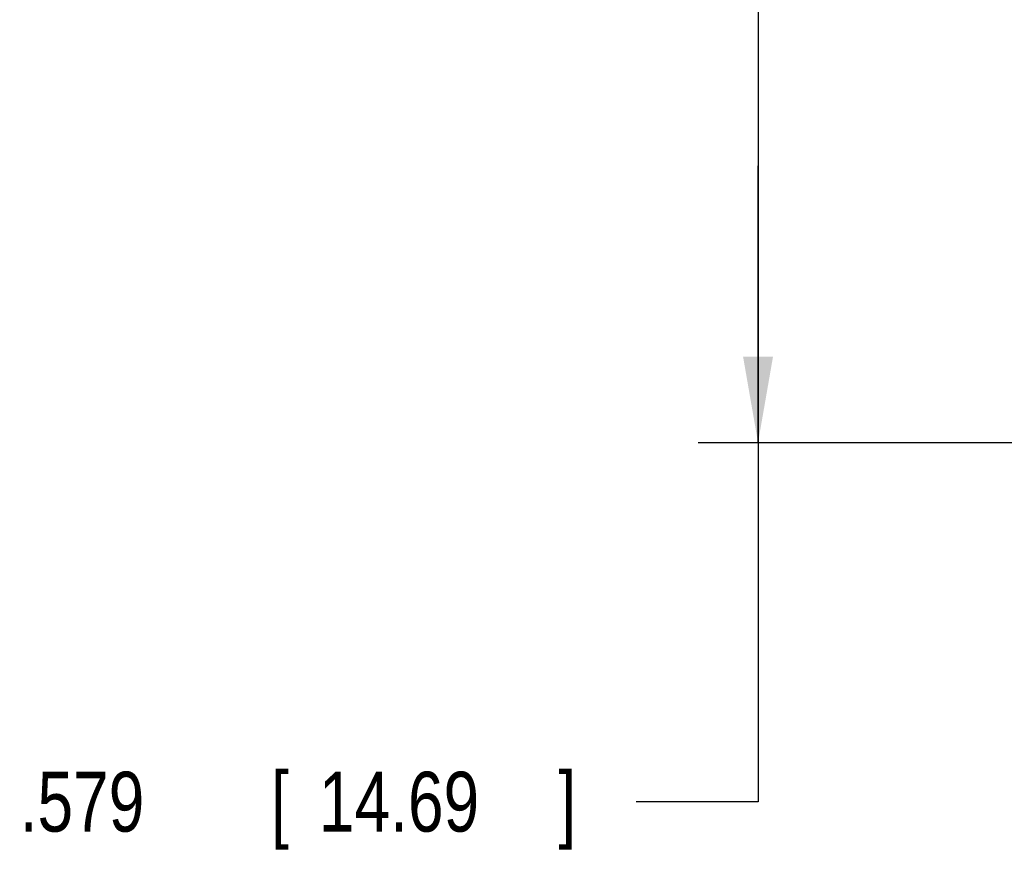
# Model space of a CAD drawing. Header units: inches. Extents: x 0 to 34, y 0 to 22.
# Tile 19 of 35: x 24.2 to 26.3, y 5.2 to 6.9. Entities that reach past the tile are written whole.
import ezdxf

# ---------------------------------------------------------------- set-up
doc = ezdxf.new("R2010")
doc.units = ezdxf.units.IN
doc.header["$LTSCALE"] = 1.87
doc.header["$MEASUREMENT"] = 0
doc.layers.get('0').update_dxf_attribs({"linetype": 'CONTINUOUS'})
doc.layers.add('DIMENSIONS', color=7, linetype='CONTINUOUS')
doc.styles.get("Standard").update_dxf_attribs({"font": 'txt', "width": 0.8})
doc.dimstyles.new('DIMSTYLE_1', dxfattribs={"dimtxt": 0.125, "dimasz": 0.18, "dimexe": 0.18, "dimexo": 0.0625, "dimgap": 0.09, "dimtad": 0, "dimtih": 1, "dimtoh": 1, "dimdec": 3, "dimlfac": 0.5, "dimzin": 4, "dimdsep": 46, "dimtxsty": 'STANDARD', "dimblk": '_FILLED', "dimblk1": '_FILLED', "dimblk2": '_FILLED', "dimcen": 0.09, "dimadec": 0, "dimazin": 0, "dimtp": 0.01, "dimtm": 0.01, "dimtfac": 1, "dimtdec": 3, "dimtofl": 0, "dimtmove": 0, "dimatfit": 3, "dimldrblk": '_FILLED', "dimfxl": 1, "dimtolj": 1, "dimtzin": 4, "dimarcsym": 0})

# ---------------------------------------------------------------- blocks, each defined once
blk = doc.blocks.new('_FILLED')
at = {"color": 0, "linetype": 'BYBLOCK'}
blk.add_solid([(0, 0), (-1, 0.174), (-1, -0.174)], dxfattribs=at)
blk = doc.blocks.new('*D2')
at = {"layer": 'DIMENSIONS', "color": 2, "linetype": 'CONTINUOUS'}
for p, q in [((27.3023, 7.1935), (25.6178, 7.1935)), ((25.7428, 7.1935), (25.7428, 6.615)), ((25.7428, 6.0365), (25.7428, 6.615)), ((25.7428, 6.615), (25.7428, 5.2865)), ((26.6311, 6.0365), (25.6178, 6.0365)), ((25.7428, 5.2865), (25.4882, 5.2865))]:
    blk.add_line(p, q, dxfattribs=at)
at = {"layer": 'DIMENSIONS', "color": 2, "linetype": 'CONTINUOUS', "xscale": 0.18, "yscale": 0.18, "zscale": 0.18}
for p, rotation in [((25.7428, 7.1935), 90), ((25.7428, 6.0365), 270)]:
    blk.add_blockref('_FILLED', p, dxfattribs=dict(at, rotation=rotation))
at = {"layer": 'DIMENSIONS', "color": 2, "linetype": 'CONTINUOUS', "width": 0.8}
for s, p in [('.579', (24.2007, 5.224)), ('[', (24.7257, 5.224)), ('14.69', (24.8257, 5.224)), (']', (25.3257, 5.224))]:
    blk.add_text(s, height=0.125, dxfattribs=at).set_placement(p)

msp = doc.modelspace()

# ---------------------------------------------------------------- dimensions: what is measured, and where the dimension line sits
at = {"layer": 'DIMENSIONS', "color": 2, "linetype": 'CONTINUOUS'}
dim = msp.add_linear_dim(base=(25.7427769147, 7.193501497), p1=(26.6310555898, 6.036501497), p2=(27.3022769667, 7.193501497), angle=90, dimstyle='DIMSTYLE_1', dxfattribs=at)
dim.commit()
dim.dimension.update_dxf_attribs({"geometry": '*D2', "text_midpoint": (24.8131684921, 5.286501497), "dimtype": 160})

doc.saveas('drawing.dxf')
